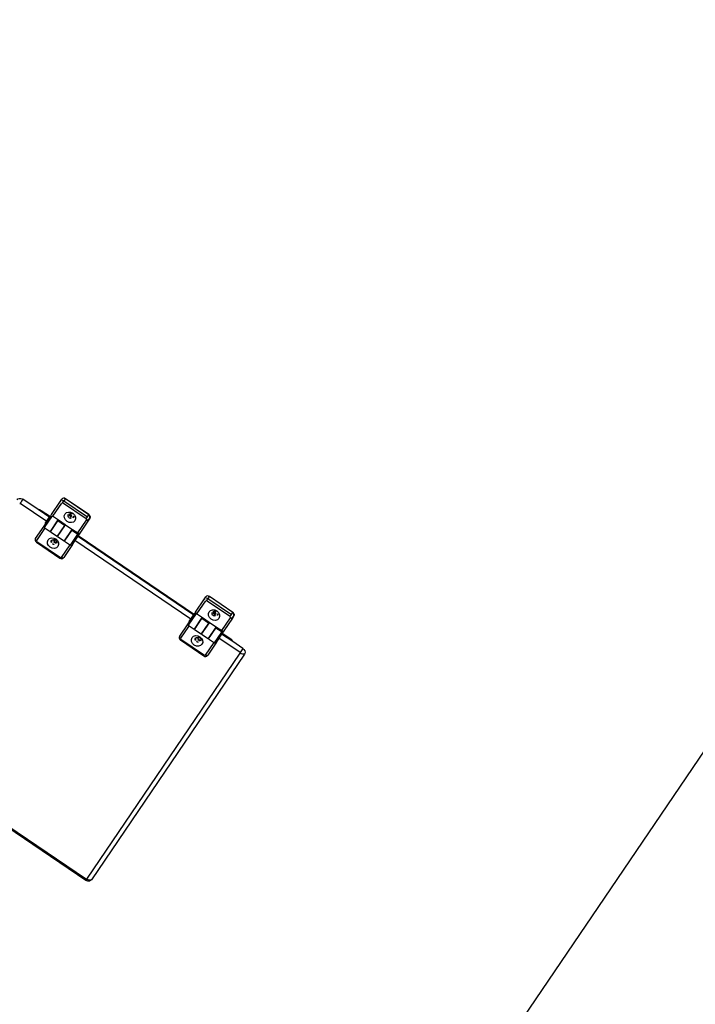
# Model space of a CAD drawing. Header units: metres. Extents: x 7482748 to 7484637, y 5684406 to 5687014.
# Tile 255 of 256: x 7484496.891 to 7484497.629, y 5686558.801 to 5686559.875. Entities that reach past the tile are written whole.
import ezdxf

# ---------------------------------------------------------------- set-up
doc = ezdxf.new("R2010")
doc.units = ezdxf.units.M
doc.header["$MEASUREMENT"] = 0
doc.layers.add('projektowane obiekty', color=5, linetype='Continuous', lineweight=35)

# ---------------------------------------------------------------- blocks, each defined once
blk = doc.blocks.new('zw$D414')
at = {"layer": 'projektowane obiekty', "lineweight": 30}
for p, q in [((2.136321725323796, 0.1201946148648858), (2.136321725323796, 3.359805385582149)), ((1.401717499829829, 0.7951111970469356), (1.401717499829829, 0.7978052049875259)), ((1.435717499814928, 0.8004900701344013), (1.404717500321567, 0.8004900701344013)), ((1.404717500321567, 0.8003325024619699), (1.404717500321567, 0.8004900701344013)), ((1.404717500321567, 0.8003325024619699), (1.404717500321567, 0.7976384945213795)), ((1.435717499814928, 0.8003325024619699), (1.404717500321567, 0.8003325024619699)), ((1.404717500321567, 0.7976384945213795), (1.435717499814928, 0.7976384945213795)), ((1.404717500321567, 0.7948760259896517), (1.404717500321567, 0.7976384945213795)), ((1.435717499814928, 0.8003325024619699), (1.435717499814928, 0.8004900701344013)), ((1.435717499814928, 0.7976384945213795), (1.435717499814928, 0.8003325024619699)), ((1.435717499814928, 0.7948760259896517), (1.435717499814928, 0.7976384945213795)), ((1.438717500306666, 0.7978052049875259), (1.438717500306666, 0.7951111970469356)), ((1.591717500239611, 0.7951111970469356), (1.591717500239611, 0.7978052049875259)), ((1.62571750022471, 0.8004900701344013), (1.594717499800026, 0.8004900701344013)), ((1.594717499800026, 0.8003325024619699), (1.594717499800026, 0.8004900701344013)), ((1.594717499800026, 0.8003325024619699), (1.594717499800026, 0.7976384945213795)), ((1.62571750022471, 0.8003325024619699), (1.594717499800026, 0.8003325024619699)), ((1.594717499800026, 0.7976384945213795), (1.62571750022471, 0.7976384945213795)), ((1.594717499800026, 0.7948760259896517), (1.594717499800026, 0.7976384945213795)), ((1.62571750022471, 0.8003325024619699), (1.62571750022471, 0.8004900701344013)), ((1.62571750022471, 0.7976384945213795), (1.62571750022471, 0.8003325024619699)), ((1.62571750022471, 0.7948760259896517), (1.62571750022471, 0.7976384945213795)), ((1.628717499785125, 0.7978052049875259), (1.628717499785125, 0.7951111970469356)), ((1.401717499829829, 0.7778413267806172), (1.401717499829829, 0.7951111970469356)), ((1.403717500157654, 0.7940335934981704), (1.403717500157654, 0.776763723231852)), ((1.435717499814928, 0.7948760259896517), (1.404717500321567, 0.7948760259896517)), ((1.43671749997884, 0.7771379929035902), (1.43671749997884, 0.7940335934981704)), ((1.438717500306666, 0.7951111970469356), (1.438717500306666, 0.7780729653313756)), ((1.591717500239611, 0.7778413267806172), (1.591717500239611, 0.7951111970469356)), ((1.593717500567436, 0.7940335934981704), (1.593717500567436, 0.776763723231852)), ((1.62571750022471, 0.7948760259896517), (1.594717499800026, 0.7948760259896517)), ((1.626717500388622, 0.7771379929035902), (1.626717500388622, 0.7940335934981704)), ((1.628717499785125, 0.7951111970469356), (1.628717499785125, 0.7780729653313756)), ((1.386583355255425, 0.7739958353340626), (1.36671750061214, 0.7739958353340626)), ((1.402217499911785, 0.7739958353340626), (1.386583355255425, 0.7739958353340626)), ((1.389999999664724, 0.7751439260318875), (1.402217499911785, 0.7751439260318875)), ((1.402217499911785, 0.7626030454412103), (1.402217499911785, 0.7766030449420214)), ((1.403217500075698, 0.7767979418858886), (1.403217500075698, 0.7616030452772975)), ((1.411517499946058, 0.776763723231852), (1.403717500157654, 0.776763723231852)), ((1.410917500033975, 0.776763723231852), (1.410917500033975, 0.7616030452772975)), ((1.410917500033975, 0.7751439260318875), (1.411517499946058, 0.7751439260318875)), ((1.411517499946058, 0.7739958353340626), (1.410917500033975, 0.7739958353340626)), ((1.411517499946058, 0.7771379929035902), (1.411517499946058, 0.7758218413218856)), ((1.411517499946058, 0.7771379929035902), (1.420217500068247, 0.7771379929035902)), ((1.411517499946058, 0.7616030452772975), (1.411517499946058, 0.7758218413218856)), ((1.420217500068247, 0.7758218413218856), (1.411517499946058, 0.7758218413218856)), ((1.420217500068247, 0.7771379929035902), (1.420217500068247, 0.7758218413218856)), ((1.430017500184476, 0.776763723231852), (1.420217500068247, 0.776763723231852)), ((1.420217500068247, 0.7758218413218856), (1.420217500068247, 0.7616030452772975)), ((1.420217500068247, 0.7751439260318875), (1.420717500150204, 0.7751439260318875)), ((1.420717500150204, 0.7739958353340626), (1.420217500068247, 0.7739958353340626)), ((1.420717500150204, 0.7616030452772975), (1.420717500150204, 0.776763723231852)), ((1.429417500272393, 0.776763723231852), (1.429417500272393, 0.7616030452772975)), ((1.429417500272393, 0.7751439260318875), (1.430017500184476, 0.7751439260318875)), ((1.430017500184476, 0.7739958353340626), (1.429417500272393, 0.7739958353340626)), ((1.430017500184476, 0.7771379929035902), (1.430017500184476, 0.7758218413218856)), ((1.430017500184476, 0.7771379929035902), (1.43671749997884, 0.7771379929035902)), ((1.430017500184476, 0.7616030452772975), (1.430017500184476, 0.7758218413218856)), ((1.43671749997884, 0.7758218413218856), (1.430017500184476, 0.7758218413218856)), ((1.437717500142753, 0.7616030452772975), (1.437717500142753, 0.7759171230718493)), ((1.438717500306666, 0.7780729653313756), (1.438717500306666, 0.7751278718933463)), ((1.438717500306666, 0.7751439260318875), (1.592217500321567, 0.7751439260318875)), ((1.438717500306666, 0.7751278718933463), (1.438717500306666, 0.7626030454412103)), ((1.592217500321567, 0.7739958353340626), (1.438717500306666, 0.7739958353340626)), ((1.592217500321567, 0.7626030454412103), (1.592217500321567, 0.7766030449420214)), ((1.59321750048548, 0.7767979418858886), (1.59321750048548, 0.7616030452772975)), ((1.60151750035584, 0.776763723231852), (1.593717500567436, 0.776763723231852)), ((1.600917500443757, 0.776763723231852), (1.600917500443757, 0.7616030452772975)), ((1.600917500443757, 0.7751439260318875), (1.60151750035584, 0.7751439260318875)), ((1.60151750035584, 0.7739958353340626), (1.600917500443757, 0.7739958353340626)), ((1.60151750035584, 0.7771379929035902), (1.60151750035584, 0.7758218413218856)), ((1.60151750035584, 0.7771379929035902), (1.610217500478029, 0.7771379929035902)), ((1.60151750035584, 0.7616030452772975), (1.60151750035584, 0.7758218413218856)), ((1.610217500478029, 0.7758218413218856), (1.60151750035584, 0.7758218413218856)), ((1.610217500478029, 0.7771379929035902), (1.610217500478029, 0.7758218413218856)), ((1.620017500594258, 0.776763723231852), (1.610217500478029, 0.776763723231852)), ((1.610217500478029, 0.7758218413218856), (1.610217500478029, 0.7616030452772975)), ((1.610217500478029, 0.7751439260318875), (1.610717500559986, 0.7751439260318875)), ((1.610717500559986, 0.7739958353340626), (1.610217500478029, 0.7739958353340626)), ((1.610717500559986, 0.7616030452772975), (1.610717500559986, 0.776763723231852)), ((1.619417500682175, 0.776763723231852), (1.619417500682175, 0.7616030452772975)), ((1.619417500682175, 0.7751439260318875), (1.620017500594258, 0.7751439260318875)), ((1.620017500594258, 0.7739958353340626), (1.619417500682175, 0.7739958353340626)), ((1.620017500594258, 0.7771379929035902), (1.620017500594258, 0.7758218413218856)), ((1.620017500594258, 0.7771379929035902), (1.626717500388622, 0.7771379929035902)), ((1.620017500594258, 0.7616030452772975), (1.620017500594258, 0.7758218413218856)), ((1.626717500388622, 0.7758218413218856), (1.620017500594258, 0.7758218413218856)), ((1.627717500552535, 0.7616030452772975), (1.627717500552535, 0.7759171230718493)), ((1.628717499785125, 0.7780729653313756), (1.628717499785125, 0.7751278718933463)), ((1.628717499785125, 0.7751439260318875), (1.639999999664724, 0.7751439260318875)), ((1.628717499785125, 0.7751278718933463), (1.628717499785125, 0.7626030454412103)), ((1.643416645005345, 0.7739958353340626), (1.628717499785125, 0.7739958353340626)), ((1.656717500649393, 0.7739958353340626), (1.643416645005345, 0.7739958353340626)), ((1.401717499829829, 0.7685132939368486), (1.36671750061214, 0.7685132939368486)), ((1.401717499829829, 0.765603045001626), (1.401717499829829, 0.7736030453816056)), ((1.402217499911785, 0.7736030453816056), (1.401717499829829, 0.7736030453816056)), ((1.401717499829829, 0.765603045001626), (1.402217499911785, 0.765603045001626)), ((1.411517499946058, 0.7736030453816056), (1.410917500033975, 0.7736030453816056)), ((1.410917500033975, 0.765603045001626), (1.411517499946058, 0.765603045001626)), ((1.420717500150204, 0.7736030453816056), (1.420217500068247, 0.7736030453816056)), ((1.420217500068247, 0.765603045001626), (1.420717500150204, 0.765603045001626)), ((1.430017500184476, 0.7736030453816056), (1.429417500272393, 0.7736030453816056)), ((1.429417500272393, 0.765603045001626), (1.430017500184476, 0.765603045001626)), ((1.591717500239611, 0.7685132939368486), (1.438717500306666, 0.7685132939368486)), ((1.439217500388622, 0.7635199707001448), (1.439217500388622, 0.7662139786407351)), ((1.439217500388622, 0.7635199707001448), (1.439217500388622, 0.7462501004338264)), ((1.591717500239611, 0.765603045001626), (1.591717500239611, 0.7736030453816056)), ((1.592217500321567, 0.7736030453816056), (1.591717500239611, 0.7736030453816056)), ((1.591717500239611, 0.765603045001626), (1.592217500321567, 0.765603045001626)), ((1.60151750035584, 0.7736030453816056), (1.600917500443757, 0.7736030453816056)), ((1.600917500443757, 0.765603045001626), (1.60151750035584, 0.765603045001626)), ((1.610717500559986, 0.7736030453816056), (1.610217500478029, 0.7736030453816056)), ((1.610217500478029, 0.765603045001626), (1.610717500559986, 0.765603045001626)), ((1.620017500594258, 0.7736030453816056), (1.619417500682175, 0.7736030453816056)), ((1.619417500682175, 0.765603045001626), (1.620017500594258, 0.765603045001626)), ((1.656717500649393, 0.7685132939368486), (1.628717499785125, 0.7685132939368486)), ((1.629217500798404, 0.7635199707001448), (1.629217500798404, 0.7662139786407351)), ((1.629217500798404, 0.7635199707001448), (1.629217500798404, 0.7462501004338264)), ((1.657134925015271, 0.4700603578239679), (1.657134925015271, 0.7681404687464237)), ((1.661717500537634, 0.7698094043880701), (1.661717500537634, 0.4722464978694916)), ((1.402217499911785, 0.7462501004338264), (1.402217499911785, 0.7626030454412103)), ((1.403217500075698, 0.7616030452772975), (1.410917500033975, 0.7616030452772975)), ((1.404217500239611, 0.7616030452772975), (1.404217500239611, 0.7606760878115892)), ((1.404217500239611, 0.7606760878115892), (1.404217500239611, 0.7451724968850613)), ((1.410917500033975, 0.7624423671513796), (1.411517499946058, 0.7624423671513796)), ((1.411517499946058, 0.7616030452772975), (1.420217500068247, 0.7616030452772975)), ((1.420217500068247, 0.7624423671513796), (1.420717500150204, 0.7624423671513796)), ((1.420717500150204, 0.7616030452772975), (1.429417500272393, 0.7616030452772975)), ((1.429417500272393, 0.7624423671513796), (1.430017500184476, 0.7624423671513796)), ((1.430017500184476, 0.7616030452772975), (1.437717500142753, 0.7616030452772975)), ((1.437217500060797, 0.7451724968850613), (1.437217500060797, 0.7616030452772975)), ((1.592217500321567, 0.7462501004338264), (1.592217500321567, 0.7626030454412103)), ((1.59321750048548, 0.7616030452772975), (1.600917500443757, 0.7616030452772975)), ((1.594217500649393, 0.7616030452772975), (1.594217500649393, 0.7606760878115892)), ((1.594217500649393, 0.7606760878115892), (1.594217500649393, 0.7451724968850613)), ((1.600917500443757, 0.7624423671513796), (1.60151750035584, 0.7624423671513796)), ((1.60151750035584, 0.7616030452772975), (1.610217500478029, 0.7616030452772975)), ((1.610217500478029, 0.7624423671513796), (1.610717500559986, 0.7624423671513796)), ((1.610717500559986, 0.7616030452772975), (1.619417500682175, 0.7616030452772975)), ((1.619417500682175, 0.7624423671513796), (1.620017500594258, 0.7624423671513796)), ((1.620017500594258, 0.7616030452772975), (1.627717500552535, 0.7616030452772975)), ((1.627217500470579, 0.7451724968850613), (1.627217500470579, 0.7616030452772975)), ((1.405217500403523, 0.74433006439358), (1.436217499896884, 0.74433006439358)), ((1.405217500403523, 0.74433006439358), (1.405217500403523, 0.7434076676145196)), ((1.405217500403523, 0.7434076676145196), (1.436217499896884, 0.7434076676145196)), ((1.436217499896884, 0.74433006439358), (1.436217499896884, 0.7434076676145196)), ((1.595217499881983, 0.74433006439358), (1.626217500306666, 0.74433006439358)), ((1.595217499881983, 0.74433006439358), (1.595217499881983, 0.7434076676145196)), ((1.595217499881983, 0.7434076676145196), (1.626217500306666, 0.7434076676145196)), ((1.626217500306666, 0.74433006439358), (1.626217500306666, 0.7434076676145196)), ((1.517267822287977, 0.4683976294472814), (1.656761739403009, 0.4683976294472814)), ((1.518231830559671, 0.4697531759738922), (1.656717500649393, 0.4697531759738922))]:
    blk.add_line(p, q, dxfattribs=at)
for points in [[(1.401912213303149, 0.7987595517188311), (1.401731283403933, 0.798063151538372), (1.401717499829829, 0.7978052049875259)], [(1.404717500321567, 0.8004900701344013), (1.403631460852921, 0.800309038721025), (1.402634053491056, 0.799740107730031), (1.402011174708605, 0.7989669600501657), (1.401912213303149, 0.7987595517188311)], [(1.438717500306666, 0.7978052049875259), (1.438535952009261, 0.7987277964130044), (1.438005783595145, 0.7995448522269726), (1.437180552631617, 0.8001509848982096), (1.436130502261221, 0.8004646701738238), (1.435717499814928, 0.8004900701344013)], [(1.591912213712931, 0.7987595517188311), (1.591731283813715, 0.798063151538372), (1.591717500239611, 0.7978052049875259)], [(1.594717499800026, 0.8004900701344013), (1.59363146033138, 0.800309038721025), (1.592634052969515, 0.799740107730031), (1.592011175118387, 0.7989669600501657), (1.591912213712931, 0.7987595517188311)], [(1.628717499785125, 0.7978052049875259), (1.62853595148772, 0.7987277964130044), (1.628005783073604, 0.7995448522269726), (1.627180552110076, 0.8001509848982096), (1.626130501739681, 0.8004646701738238), (1.62571750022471, 0.8004900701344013)], [(1.361717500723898, 0.7698094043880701), (1.361999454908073, 0.7711967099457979), (1.362820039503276, 0.7724286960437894), (1.364079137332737, 0.7733634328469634), (1.36563894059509, 0.7738943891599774), (1.36671750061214, 0.7739958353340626)], [(1.36671750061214, 0.7739958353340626), (1.36671750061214, 0.7726792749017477), (1.36671750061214, 0.7712468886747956), (1.36671750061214, 0.7698184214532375), (1.36671750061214, 0.7685132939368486)], [(1.38656862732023, 0.7740139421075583), (1.388086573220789, 0.774828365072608), (1.389999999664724, 0.7751439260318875)], [(1.43671749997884, 0.7771379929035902), (1.437485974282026, 0.7772400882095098), (1.438137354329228, 0.7775031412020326), (1.43839695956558, 0.7776707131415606), (1.438569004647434, 0.7778199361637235), (1.438680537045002, 0.7779604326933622), (1.438717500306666, 0.7780729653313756)], [(1.43671749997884, 0.7758218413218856), (1.43671749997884, 0.7760974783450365), (1.43671749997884, 0.7764391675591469), (1.43671749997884, 0.7768019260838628), (1.43671749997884, 0.7771379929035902)], [(1.437715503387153, 0.7759170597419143), (1.43671749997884, 0.7758218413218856)], [(1.438717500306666, 0.7751278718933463), (1.438641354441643, 0.7754299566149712), (1.438424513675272, 0.7756860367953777), (1.438100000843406, 0.775857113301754), (1.437717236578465, 0.7759171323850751)], [(1.437717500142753, 0.7759171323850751), (1.437890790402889, 0.7762655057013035), (1.43817000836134, 0.7767442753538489), (1.438540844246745, 0.7773811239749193), (1.438717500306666, 0.7780729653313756)], [(1.626717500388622, 0.7771379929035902), (1.627485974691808, 0.7772400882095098), (1.62813735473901, 0.7775031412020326), (1.628396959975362, 0.7776707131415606), (1.628569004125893, 0.7778199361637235), (1.628680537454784, 0.7779604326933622), (1.628717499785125, 0.7780729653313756)], [(1.626717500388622, 0.7758218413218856), (1.626717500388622, 0.7760974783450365), (1.626717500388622, 0.7764391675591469), (1.626717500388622, 0.7768019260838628), (1.626717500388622, 0.7771379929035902)], [(1.627715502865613, 0.7759170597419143), (1.626717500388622, 0.7758218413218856)], [(1.628717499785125, 0.7751278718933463), (1.628641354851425, 0.7754299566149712), (1.628424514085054, 0.7756860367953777), (1.628100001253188, 0.775857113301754), (1.627717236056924, 0.7759171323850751)], [(1.627717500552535, 0.7759171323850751), (1.627890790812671, 0.7762655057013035), (1.628170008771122, 0.7767442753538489), (1.628540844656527, 0.7773811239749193), (1.628717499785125, 0.7780729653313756)], [(1.639999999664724, 0.7751439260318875), (1.641913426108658, 0.774828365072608), (1.643431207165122, 0.7740140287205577)], [(1.656717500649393, 0.7739958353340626), (1.658357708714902, 0.7737656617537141), (1.659813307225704, 0.7730958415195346), (1.660949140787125, 0.772044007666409), (1.661588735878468, 0.7707561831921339), (1.661717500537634, 0.7698094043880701)], [(1.656717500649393, 0.7739958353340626), (1.656717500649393, 0.7726792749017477), (1.656717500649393, 0.7712468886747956), (1.656717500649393, 0.7698184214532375), (1.656717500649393, 0.7685132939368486)], [(1.661717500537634, 0.7698094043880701), (1.660954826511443, 0.7691272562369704), (1.659873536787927, 0.7685948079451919), (1.658563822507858, 0.7682564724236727), (1.657134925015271, 0.7681404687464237)], [(1.402217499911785, 0.7462501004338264), (1.402401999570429, 0.7452659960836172), (1.402922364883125, 0.7444162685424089), (1.403707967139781, 0.7437917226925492), (1.404705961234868, 0.7434490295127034), (1.405217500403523, 0.7434076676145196)], [(1.436217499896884, 0.7434076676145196), (1.437250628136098, 0.7435805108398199), (1.438186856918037, 0.7441029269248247), (1.438851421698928, 0.7448861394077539), (1.439185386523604, 0.7458340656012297), (1.439217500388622, 0.7462501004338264)], [(1.592217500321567, 0.7462501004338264), (1.592401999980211, 0.7452659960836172), (1.592922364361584, 0.7444162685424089), (1.593707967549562, 0.7437917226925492), (1.594705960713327, 0.7434490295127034), (1.595217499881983, 0.7434076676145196)], [(1.626217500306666, 0.7434076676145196), (1.62725062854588, 0.7435805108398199), (1.628186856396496, 0.7441029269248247), (1.62885142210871, 0.7448861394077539), (1.629185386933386, 0.7458340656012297), (1.629217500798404, 0.7462501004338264)], [(1.656717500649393, 0.4684160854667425), (1.65776355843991, 0.4685031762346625), (1.658916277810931, 0.4688758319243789), (1.660018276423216, 0.4695300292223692), (1.660956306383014, 0.4704260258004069)], [(1.656717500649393, 0.4697531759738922), (1.656717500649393, 0.4689261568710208), (1.656717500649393, 0.4684729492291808), (1.656717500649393, 0.4684140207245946)], [(1.661717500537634, 0.4722464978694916), (1.660954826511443, 0.4713529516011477), (1.659873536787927, 0.4706554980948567), (1.658563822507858, 0.4702123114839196), (1.657134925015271, 0.4700603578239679)], [(1.661717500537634, 0.4722464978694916), (1.661435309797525, 0.4711038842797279), (1.660880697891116, 0.4703402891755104)]]:
    blk.add_lwpolyline(points, dxfattribs=at)
for centre, radius, start, end in [((1.403217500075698, 0.7766030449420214), 0.001000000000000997, 152.4912615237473, 180), ((1.59321750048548, 0.7766030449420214), 0.001000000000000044, 152.4912615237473, 180), ((1.403217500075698, 0.7626030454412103), 0.001, 180, 270), ((1.437717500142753, 0.7626030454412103), 0.001, 270, 0), ((1.59321750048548, 0.7626030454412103), 0.001, 180, 270), ((1.627717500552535, 0.7626030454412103), 0.001, 270, 0)]:
    blk.add_arc(centre, radius, start, end, dxfattribs=at)
for centre, major_axis, ratio, start_param, end_param in [((1.404717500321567, 0.7978052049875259), (0.003000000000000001, 0), 0.8424327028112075, 2.757734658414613, 3.141592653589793), ((1.404717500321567, 0.7951111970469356), (-0.003000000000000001, 3.673940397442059e-19), 0.8424327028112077, 4.71238898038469, 6.283185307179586), ((1.404717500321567, 0.7978052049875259), (0.003000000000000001, 0), 0.8424327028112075, 1.570796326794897, 2.757734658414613), ((1.435717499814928, 0.7978052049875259), (0.003000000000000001, 0), 0.8424327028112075, 0, 1.570796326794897), ((1.435717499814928, 0.7951111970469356), (-0.003000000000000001, 3.673940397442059e-19), 0.8424327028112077, 3.141592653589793, 4.71238898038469), ((1.594717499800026, 0.7978052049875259), (0.003000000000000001, 0), 0.8424327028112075, 2.757734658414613, 3.141592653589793), ((1.594717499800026, 0.7951111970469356), (-0.003000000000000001, 3.673940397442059e-19), 0.8424327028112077, 4.71238898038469, 6.283185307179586), ((1.594717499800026, 0.7978052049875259), (0.003000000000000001, 0), 0.8424327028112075, 1.570796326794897, 2.757734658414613), ((1.62571750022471, 0.7978052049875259), (0.003000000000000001, 0), 0.8424327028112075, 0, 1.570796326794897), ((1.62571750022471, 0.7951111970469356), (-0.003000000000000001, 3.673940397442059e-19), 0.8424327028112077, 3.141592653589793, 4.71238898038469), ((1.403717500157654, 0.7951111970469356), (0.002, 0), 0.5388015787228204, 3.141592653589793, 4.71238898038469), ((1.404717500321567, 0.7940335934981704), (0.001, 0), 0.8424327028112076, 1.570796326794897, 3.141592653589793), ((1.420217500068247, 0.7882028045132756), (-0.00325, 3.980102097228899e-19), 0.8424327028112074, 4.71238898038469, 6.283185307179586), ((1.420217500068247, 0.7882028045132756), (-0.00325, 3.980102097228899e-19), 0.8424327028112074, 0, 3.141592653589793), ((1.420217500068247, 0.7907621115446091), (-0.00325, 3.980102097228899e-19), 0.8424327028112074, 0.4863292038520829, 2.65526344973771), ((1.420217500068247, 0.7882028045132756), (-0.00325, 3.980102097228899e-19), 0.8424327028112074, 3.141592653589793, 4.71238898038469), ((1.435717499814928, 0.7940335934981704), (0.001, 0), 0.8424327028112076, 0, 1.570796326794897), ((1.43671749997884, 0.7951111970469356), (-0.002, 2.449293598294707e-19), 0.5388015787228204, 1.570796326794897, 3.141592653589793), ((1.593717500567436, 0.7951111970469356), (0.002, 0), 0.5388015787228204, 3.141592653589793, 4.71238898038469), ((1.594717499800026, 0.7940335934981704), (0.001, 0), 0.8424327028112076, 1.570796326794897, 3.141592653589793), ((1.610217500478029, 0.7882028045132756), (-0.00325, 3.980102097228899e-19), 0.8424327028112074, 4.71238898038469, 6.283185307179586), ((1.610217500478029, 0.7882028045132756), (-0.00325, 3.980102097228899e-19), 0.8424327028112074, 0, 3.141592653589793), ((1.610217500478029, 0.7907621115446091), (-0.00325, 3.980102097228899e-19), 0.8424327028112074, 0.4863292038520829, 2.65526344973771), ((1.610217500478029, 0.7882028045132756), (-0.00325, 3.980102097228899e-19), 0.8424327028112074, 3.141592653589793, 4.71238898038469), ((1.62571750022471, 0.7940335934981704), (0.001, 0), 0.8424327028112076, 0, 1.570796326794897), ((1.626717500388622, 0.7951111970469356), (-0.002, 2.449293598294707e-19), 0.5388015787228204, 1.570796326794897, 3.141592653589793), ((1.403717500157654, 0.7778413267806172), (0.002, 0), 0.5388015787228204, 3.141592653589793, 4.71238898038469), ((1.593717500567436, 0.7778413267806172), (0.002, 0), 0.5388015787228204, 3.141592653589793, 4.71238898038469), ((1.366712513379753, 0.7681449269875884), (-0.0004120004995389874, -2.126192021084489e-05), 0.8926029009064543, 4.654264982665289, 6.237541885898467), ((1.43821750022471, 0.7662139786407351), (-0.001, 1.224646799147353e-19), 0.5388015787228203, 3.141592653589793, 4.188790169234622), ((1.437217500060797, 0.7635199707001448), (-0.002, 2.449293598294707e-19), 0.5388015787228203, 2.418857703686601, 3.141592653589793), ((1.628217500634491, 0.7662139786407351), (-0.001, 1.224646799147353e-19), 0.5388015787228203, 3.141592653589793, 4.188790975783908), ((1.627217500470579, 0.7635199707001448), (-0.002, 2.449293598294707e-19), 0.5388015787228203, 2.418857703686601, 3.141592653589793), ((1.656722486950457, 0.7681449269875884), (-0.0004120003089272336, 2.126252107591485e-05), 0.8926028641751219, 3.187240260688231, 4.770512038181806), ((1.420717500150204, 0.7545054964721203), (-0.00325, 3.980102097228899e-19), 0.8424327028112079, 3.141592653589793, 6.283185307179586), ((1.420717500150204, 0.7545054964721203), (-0.00325, 3.980102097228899e-19), 0.8424327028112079, 0, 1.570796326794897), ((1.420717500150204, 0.7570648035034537), (-0.00325, 3.980102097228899e-19), 0.8424327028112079, 0.4863292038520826, 1.570796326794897), ((1.420717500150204, 0.7570648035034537), (-0.00325, 3.980102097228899e-19), 0.8424327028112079, 1.570796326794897, 2.655263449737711), ((1.420717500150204, 0.7545054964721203), (-0.00325, 3.980102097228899e-19), 0.8424327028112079, 1.570796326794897, 3.141592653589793), ((1.610717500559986, 0.7545054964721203), (-0.00325, 3.980102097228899e-19), 0.8424327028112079, 3.141592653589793, 6.283185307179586), ((1.610717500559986, 0.7545054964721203), (-0.00325, 3.980102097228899e-19), 0.8424327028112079, 0, 1.570796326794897), ((1.610717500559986, 0.7570648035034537), (-0.00325, 3.980102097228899e-19), 0.8424327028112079, 0.4863292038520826, 1.570796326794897), ((1.610717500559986, 0.7570648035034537), (-0.00325, 3.980102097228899e-19), 0.8424327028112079, 1.570796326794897, 2.655263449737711), ((1.610717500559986, 0.7545054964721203), (-0.00325, 3.980102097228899e-19), 0.8424327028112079, 1.570796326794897, 3.141592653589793), ((1.404217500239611, 0.7462501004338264), (0.002, 0), 0.5388015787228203, 3.141592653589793, 4.71238898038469), ((1.405217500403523, 0.7451724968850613), (0.001, 0), 0.8424327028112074, 3.141592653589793, 4.71238898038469), ((1.436217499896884, 0.7451724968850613), (0.001, 0), 0.8424327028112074, 4.71238898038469, 6.283185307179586), ((1.437217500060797, 0.7462501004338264), (-0.002, 2.449293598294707e-19), 0.5388015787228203, 1.570796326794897, 3.141592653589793), ((1.594217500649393, 0.7462501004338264), (0.002, 0), 0.5388015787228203, 3.141592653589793, 4.71238898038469), ((1.595217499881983, 0.7451724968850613), (0.001, 0), 0.8424327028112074, 3.141592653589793, 4.71238898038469), ((1.626217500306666, 0.7451724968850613), (0.001, 0), 0.8424327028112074, 4.71238898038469, 6.283185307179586), ((1.627217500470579, 0.7462501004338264), (-0.002, 2.449293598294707e-19), 0.5388015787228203, 1.570796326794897, 3.141592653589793), ((1.65672248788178, 0.4700567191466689), (-0.0004123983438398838, -7.681981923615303e-06), 0.735808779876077, 1.544996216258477, 3.128272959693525)]:
    blk.add_ellipse(centre, major_axis=major_axis, ratio=ratio, start_param=start_param, end_param=end_param, dxfattribs=at)
for centre, major_axis, ratio in [((1.420217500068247, 0.7864516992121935), (0.006500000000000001, 0), 0.8424327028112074), ((1.610217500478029, 0.7864516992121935), (0.006500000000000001, 0), 0.8424327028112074), ((1.420717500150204, 0.7527543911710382), (0.006500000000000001, -1.59204083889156e-18), 0.8424327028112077), ((1.610717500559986, 0.7527543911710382), (0.006500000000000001, -1.59204083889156e-18), 0.8424327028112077)]:
    blk.add_ellipse(centre, major_axis=major_axis, ratio=ratio, dxfattribs=at)

msp = doc.modelspace()

# ---------------------------------------------------------------- block references
at = {"linetype": 'Continuous', "rotation": 325.8417172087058}
msp.add_blockref('zw$D414', (7484495.32933387, 5686559.478934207), dxfattribs=at)

doc.saveas('drawing.dxf')
